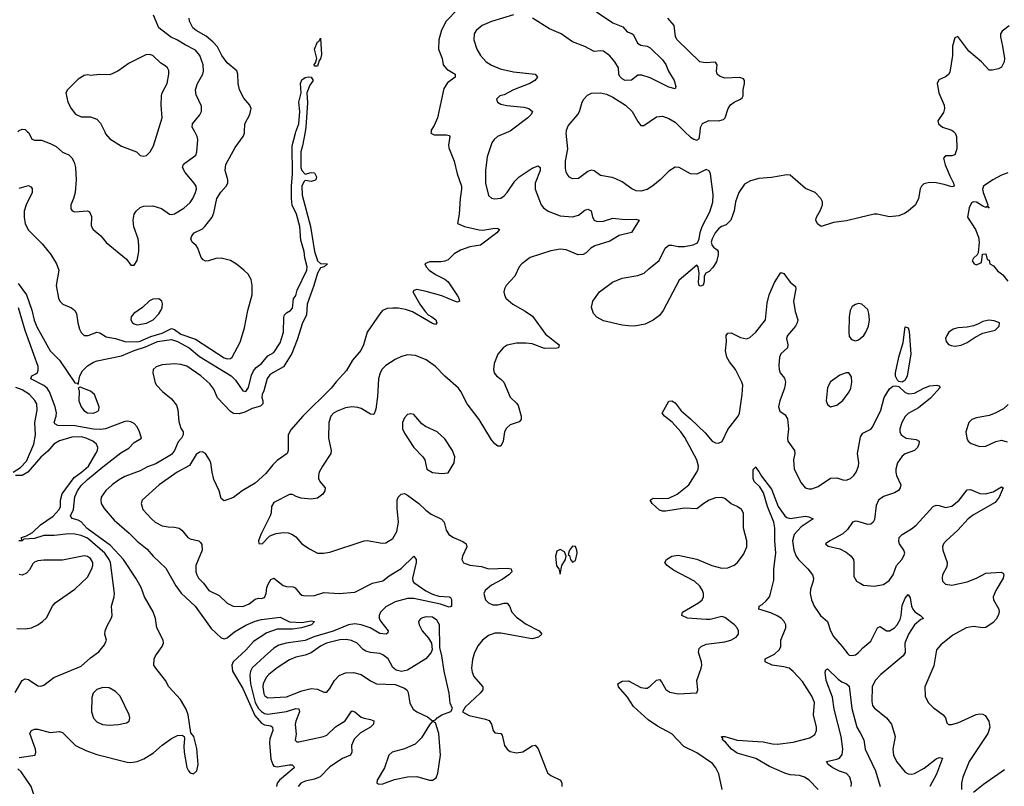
# Model space of a CAD drawing. Header units: inches. Extents: x 1449094 to 1618372, y 389908 to 534307.
# Tile 97 of 256: x 1474594 to 1480928, y 445791 to 450720. Entities that reach past the tile are written whole.
import ezdxf

# ---------------------------------------------------------------- set-up
doc = ezdxf.new("R2010")
doc.units = ezdxf.units.IN
doc.header["$MEASUREMENT"] = 0
for name, color, linetype in [('B4474', 7, 'Continuous'), ('B4475', 7, 'Continuous'), ('B4484', 7, 'Continuous'), ('B4485', 7, 'Continuous')]:
    doc.layers.add(name, color=color, linetype=linetype)

msp = doc.modelspace()

# ---------------------------------------------------------------- linework, layer by layer
at = {"layer": 'B4474', "color": 5}
for points, elevation in [([(1474584.6, 449024.6), (1474638, 448950), (1474673.1, 448853.1), (1474687.2, 448787.2), (1474704.6, 448744.6), (1474790, 448590.7), (1474850, 448530.6), (1474950, 448386), (1474963.6, 448383.6), (1474970, 448374), (1474982, 448430), (1474998, 448462), (1475030, 448494), (1475070, 448517.6), (1475093.4, 448526.6), (1475250, 448558.7), (1475330, 448592.8), (1475404.1, 448615.9), (1475479.8, 448650), (1475570, 448664.2), (1475609.5, 448650), (1475685.3, 448610), (1475750, 448554.3), (1475954.4, 448430), (1475983, 448403), (1476030, 448334), (1476050, 448330.4), (1476065.7, 448354.3), (1476084.9, 448435.1), (1476097.6, 448462.4), (1476116.2, 448483.8), (1476149.4, 448510), (1476190, 448558), (1476230, 448581), (1476270, 448643), (1476292, 448710), (1476294.5, 448805.5), (1476298.6, 448821.4), (1476310, 448836), (1476335.3, 448850), (1476350, 448864.7), (1476354.9, 448925.1), (1476370, 448947.3), (1476379.7, 448980.3), (1476440.4, 449110), (1476442.7, 449130), (1476428.7, 449188.7), (1476425.3, 449230), (1476403.5, 449303.5), (1476396.1, 449390), (1476375.3, 449470), (1476348, 449527.9), (1476341.8, 449570), (1476341.8, 449650), (1476348.8, 449730), (1476347.9, 449910), (1476368, 449990), (1476371.5, 450000)], 520), ([(1474590, 449636.9), (1474650, 449653.1), (1474666, 449646), (1474674.1, 449634.1), (1474674.9, 449610), (1474636.1, 449530), (1474622.8, 449490), (1474623, 449450), (1474630, 449408), (1474650, 449367.2), (1474739.7, 449279.7), (1474794, 449210), (1474831.8, 449150), (1474845.7, 449110), (1474828.5, 449010), (1474843.1, 448930), (1474853, 448910), (1474871.7, 448891.7), (1474927.7, 448867.7), (1474948.2, 448850), (1474959.3, 448830), (1474968.2, 448770), (1474979.5, 448730), (1474990, 448708), (1475010, 448690.4), (1475034, 448690), (1475090, 448710.4), (1475110, 448707.2), (1475150, 448680.2), (1475210, 448670.2), (1475270, 448650.1), (1475349.2, 448649.2), (1475370, 448653.1), (1475438, 448682), (1475510, 448704.2), (1475570, 448734.6), (1475590, 448727), (1475630, 448697.9), (1475725.5, 448665.5), (1475910, 448545.5), (1475930, 448539.7), (1475950, 448542.4), (1475960.5, 448550), (1476013.2, 448646.8), (1476040.9, 448739.1), (1476061.4, 448850), (1476090.6, 448950), (1476090.5, 449010), (1476083, 449050), (1476063.3, 449083.3), (1476037, 449110), (1475990, 449149.1), (1475950, 449172.3), (1475890, 449187.1), (1475855.5, 449184.5), (1475809.7, 449169.7), (1475790, 449168.4), (1475775.5, 449175.5), (1475762, 449190), (1475741.1, 449250), (1475728.7, 449268.7), (1475704.5, 449290), (1475695.1, 449310), (1475701.1, 449330), (1475717.4, 449350), (1475770, 449376.3), (1475786.2, 449390), (1475832.3, 449450), (1475842.5, 449477.5), (1475863, 449570), (1475889, 449611), (1475923.1, 449650), (1475932.4, 449670), (1475932.3, 449690), (1475916.8, 449750), (1475921.2, 449790), (1475981, 449898.9), (1476032.9, 449970), (1476039.4, 449990), (1476040.1, 450000)], 540), ([(1474644.8, 450000), (1474652.5, 449992.5), (1474671.6, 449951.6), (1474690, 449944.6), (1474733.7, 449946.3), (1474790, 449924.2), (1474830, 449903.8), (1474870, 449868.9), (1474910, 449850.3), (1474930, 449832.2), (1474944.7, 449804.7), (1474954.2, 449770), (1474957.7, 449690), (1474950.2, 449609.8), (1474941.1, 449570), (1474924.4, 449530), (1474924.4, 449504.4), (1474932, 449492), (1474950, 449484.6), (1475030, 449492), (1475043.9, 449483.9), (1475055.3, 449455.3), (1475054.4, 449394.4), (1475066.7, 449370), (1475117.3, 449330), (1475150, 449287.3), (1475281.1, 449181.1), (1475310, 449142), (1475330, 449142), (1475349.1, 449170.9), (1475360.9, 449230), (1475361.6, 449270), (1475355.4, 449310), (1475328.5, 449388.5), (1475324, 449430), (1475329.7, 449470), (1475344.2, 449490), (1475370, 449512.2), (1475390, 449520.9), (1475450, 449522.8), (1475507.1, 449507.1), (1475558, 449470), (1475570, 449467.2), (1475590, 449472.2), (1475650, 449507.6), (1475690, 449543.7), (1475708.4, 449570), (1475726, 449610), (1475730.9, 449630), (1475728.5, 449650), (1475717.2, 449670), (1475658.2, 449738.2), (1475641.3, 449770), (1475648.1, 449791.9), (1475727.8, 449850), (1475734.8, 449870), (1475740.3, 449950), (1475735.5, 449970), (1475720.1, 450000)], 560), ([(1476429.7, 450000), (1476413.8, 449910), (1476402, 449870), (1476403.6, 449770), (1476410.2, 449750.2), (1476430, 449727.3), (1476470, 449738), (1476490, 449736), (1476504, 449710), (1476498.8, 449690), (1476490, 449685.1), (1476470, 449680.5), (1476430, 449685.1), (1476421.8, 449678.2), (1476409.1, 449650), (1476411.4, 449591.4), (1476465.5, 449390), (1476490.3, 449230), (1476504.8, 449184.8), (1476510.6, 449170), (1476530, 449153), (1476574, 449150), (1476554, 449130), (1476530, 449124), (1476509.3, 449090.7), (1476486.5, 449010), (1476443.6, 448890), (1476439.5, 448820.5), (1476412.7, 448770), (1476379.3, 448660.7), (1476345.8, 448574.2), (1476291.2, 448488.8), (1476221.8, 448450), (1476203.8, 448436.2), (1476186.5, 448413.5), (1476165.7, 448334.3), (1476154.4, 448310), (1476152.4, 448290), (1476159.3, 448270), (1476159.1, 448250), (1476155.1, 448244.9), (1476143.9, 448236.1), (1476090, 448220.7), (1476043, 448197), (1476005.2, 448185.2), (1475970, 448187.1), (1475950, 448199.8), (1475867.8, 448287.8), (1475844.2, 448344.2), (1475818.4, 448378.4), (1475758.9, 448430), (1475670, 448491.5), (1475630, 448503.5), (1475590, 448506.2), (1475510, 448500.9), (1475472.2, 448487.8), (1475454, 448470), (1475450.4, 448450), (1475465.3, 448385.3), (1475473.7, 448370), (1475512, 448330), (1475570, 448282.3), (1475602.6, 448242.5), (1475611.5, 448211.5), (1475617.5, 448137.5), (1475630, 448093), (1475645.5, 448070), (1475645.8, 448050), (1475635.5, 448030), (1475613.8, 448006.2), (1475589.2, 447950), (1475570, 447924.1), (1475470, 447863.7), (1475415.8, 447844.2), (1475370, 447818.5), (1475270, 447782.4), (1475230, 447759.2), (1475188.6, 447730), (1475147.8, 447692.2), (1475119.5, 447650), (1475115.7, 447630), (1475118.2, 447610), (1475137, 447577), (1475201.8, 447501.7), (1475299.1, 447419.1), (1475350, 447366.2), (1475414.6, 447314.6), (1475453.4, 447270), (1475533.9, 447193.9), (1475599.4, 447079.4), (1475632.4, 447032.4), (1475722.4, 446950), (1475826.1, 446806.1), (1475890, 446744.9), (1475910, 446739.2), (1475930, 446745.7), (1475976.4, 446783.6), (1476050, 446827), (1476110, 446852.6), (1476150, 446863.6), (1476270, 446878.4), (1476330, 446847.3), (1476410, 446843.1), (1476470, 446855.3), (1476490.8, 446850), (1476470.7, 446830), (1476407.3, 446810), (1476350, 446802.1), (1476250, 446800.4), (1476183.3, 446776.7), (1476098.7, 446721.3), (1476050, 446665.2), (1475968, 446590), (1475958.9, 446570), (1475963.3, 446530), (1476030, 446419.5), (1476107, 446247), (1476150, 446197.2), (1476170, 446185.2), (1476210, 446179.6), (1476221.4, 446170), (1476223.6, 446150), (1476203.3, 446096.7), (1476200.9, 446070), (1476210, 445964.4), (1476222.5, 445930), (1476230, 445921), (1476250, 445916.8), (1476328.7, 445928.7), (1476348, 445928), (1476358.8, 445918.8), (1476360.8, 445910), (1476265, 445830), (1476251.4, 445810), (1476246.2, 445790)], 520), ([(1475141.1, 450000), (1475147.2, 449987.2), (1475174.3, 449954.3), (1475250, 449906), (1475346, 449870), (1475370, 449847.7), (1475390, 449841.6), (1475410, 449846.7), (1475433.3, 449870), (1475454.7, 449910), (1475482.2, 450000)], 580), ([(1477240.4, 450000), (1477238.8, 449990), (1477260.3, 449980.3), (1477340.3, 449980.3), (1477356.1, 449976.1), (1477361.6, 449970), (1477352.9, 449912.9), (1477355.8, 449895.8), (1477390, 449810.8), (1477409.2, 449730), (1477435.6, 449650), (1477437.1, 449630), (1477427, 449570), (1477421.2, 449470), (1477410.7, 449410), (1477454.8, 449390), (1477550, 449369.2), (1477572.9, 449367.1), (1477650, 449378.7), (1477670, 449377.3), (1477681, 449370), (1477663, 449350), (1477558.4, 449270), (1477490, 449259.3), (1477430, 449238.5), (1477390, 449213.7), (1477350, 449176.1), (1477330, 449167.2), (1477303.1, 449163.1), (1477230, 449164.2), (1477200.7, 449150), (1477208.2, 449130), (1477228.4, 449110), (1477270, 449082.3), (1477330, 449051.3), (1477350, 449034.3), (1477410, 448944.9), (1477418.7, 448930), (1477422.8, 448910), (1477410, 448904.2), (1477390.4, 448909.6), (1477310, 448945.1), (1477210, 448973.3), (1477150, 448984.5), (1477130, 448979), (1477124, 448970), (1477169.2, 448890), (1477202.7, 448842.7), (1477222.1, 448822.1), (1477246, 448810), (1477270.2, 448790), (1477277.6, 448770), (1477270, 448759.5), (1477250, 448766.4), (1477120.8, 448840.8), (1477076.4, 448856.4), (1477030, 448865.3), (1476993.9, 448866.1), (1476958, 448862), (1476928.5, 448850), (1476910.2, 448829.8), (1476830.3, 448710), (1476805.8, 448630), (1476787.9, 448592.1), (1476734.7, 448530), (1476696.2, 448463.8), (1476630, 448392.4), (1476598, 448350), (1476416, 448170), (1476337.9, 448082.1), (1476322, 448050), (1476320.4, 447950), (1476314.8, 447930), (1476250, 447885.6), (1476222.1, 447857.9), (1476178, 447802), (1476110, 447739.3), (1476024.9, 447690), (1475970, 447648.8), (1475910, 447626.6), (1475890, 447641.2), (1475876.9, 447690), (1475844.2, 447764.2), (1475832.2, 447810), (1475823.7, 447870), (1475816.1, 447890), (1475790.4, 447930.4), (1475770, 447941.2), (1475750, 447938.4), (1475730, 447924.7), (1475687.2, 447852.8), (1475607.6, 447810), (1475490.7, 447729.3), (1475383.1, 447630), (1475375.8, 447610), (1475387, 447570), (1475441.3, 447510), (1475466, 447490), (1475510, 447465.3), (1475550, 447458.5), (1475590, 447457.8), (1475620.7, 447450), (1475638.2, 447438.2), (1475674.9, 447390), (1475690, 447381.5), (1475746.8, 447370), (1475758.5, 447358.5), (1475765.9, 447345.8), (1475768.9, 447310), (1475726.5, 447210), (1475726.5, 447170), (1475733.2, 447150), (1475744.7, 447130), (1475776.6, 447096.6), (1475810, 447049.3), (1475877, 447017), (1475930, 446969), (1475968.5, 446948.5), (1476030, 446946), (1476070, 446963.9), (1476110, 446994.6), (1476130, 447000.3), (1476150, 446998.5), (1476170, 447005.3), (1476180.7, 447030), (1476184.8, 447070), (1476191.7, 447090), (1476210, 447120.3), (1476230, 447128.9), (1476290, 447081.6), (1476310, 447075.1), (1476353.5, 447073.5), (1476367.3, 447067.3), (1476395.5, 447030), (1476410, 447019.5), (1476430, 447014.9), (1476490, 447016.9), (1476550, 447036.9), (1476650.2, 447030.2), (1476750, 447039.6), (1476863.8, 447096.2), (1476930, 447111.1), (1476970, 447143.2), (1477048.5, 447191.5), (1477130, 447270.5), (1477143.8, 447250), (1477145.7, 447230), (1477121.5, 447130), (1477122.6, 447110), (1477130, 447100.4), (1477207, 447047), (1477250, 447027.2), (1477290, 447013.2), (1477356, 447010), (1477365.1, 447005.1), (1477371.4, 446991.4), (1477372, 446948), (1477370, 446944), (1477366.8, 446946.8), (1477357.1, 446942.9), (1477302.1, 446962.1), (1477130, 446998.4), (1477090, 446999.1), (1477010, 446977.9), (1476950, 446945.3), (1476915.1, 446910), (1476906.6, 446890), (1476907.7, 446870), (1476916.6, 446850), (1476964.7, 446790), (1476961.7, 446778.3), (1476950.8, 446770), (1476910, 446772.7), (1476847.9, 446810), (1476790, 446829.5), (1476750, 446835), (1476710, 446829.1), (1476611.3, 446788.7), (1476487.3, 446752.7), (1476430, 446728.7), (1476308.1, 446711.9), (1476262.2, 446697.8), (1476230, 446678), (1476170, 446626.3), (1476090, 446551.7), (1476078.1, 446530), (1476074.5, 446505.5), (1476079.7, 446450), (1476108.4, 446330), (1476130, 446291.3), (1476150, 446271.2), (1476170, 446259), (1476190, 446254.1), (1476310, 446272.7), (1476370.1, 446290.1), (1476390, 446288), (1476395.3, 446270), (1476371.2, 446210), (1476367.1, 446187.1), (1476373.7, 446126.3), (1476367.1, 446087.1), (1476376.9, 446076.9), (1476390, 446076.3), (1476549.3, 446110), (1476570, 446119.7), (1476626.5, 446173.5), (1476687.5, 446212.5), (1476730, 446274.9), (1476750, 446270.3), (1476790, 446236.2), (1476810, 446228), (1476850, 446221.1), (1476871.4, 446211.4), (1476870.4, 446190), (1476850.3, 446170), (1476785.9, 446134.1), (1476745.5, 446094.5), (1476727.7, 446052.3), (1476730.2, 446009.8), (1476723.1, 445990), (1476670, 445968.8), (1476590, 445914.8), (1476528, 445852), (1476490, 445835.8), (1476430, 445824.2), (1476403.1, 445810), (1476385.8, 445790)], 540), ([(1477739.6, 450000), (1477668.2, 449970), (1477646.7, 449950), (1477632.2, 449927.8), (1477602, 449838), (1477590.2, 449750), (1477591.1, 449670), (1477610.4, 449590), (1477630, 449572.4), (1477650, 449567.2), (1477690, 449573.4), (1477710, 449587.4), (1477729.7, 449610), (1477778.5, 449681.5), (1477807.7, 449710), (1477890, 449765.4), (1477930, 449781.1), (1477943.1, 449770), (1477941.8, 449750), (1477910.1, 449670), (1477909.4, 449630), (1477948.6, 449528.6), (1477963.7, 449510), (1477994.4, 449490), (1478070, 449459.4), (1478150, 449451.8), (1478190, 449464.2), (1478230, 449495.2), (1478250, 449502.3), (1478270.2, 449490.2), (1478278.3, 449450), (1478290, 449430.4), (1478310, 449421.7), (1478350, 449423.9), (1478410, 449444.7), (1478490, 449435.2), (1478556.7, 449436.7), (1478578.8, 449430), (1478528.9, 449351.1), (1478450, 449331.6), (1478390, 449296.2), (1478294.2, 449265.8), (1478268.9, 449251.1), (1478238.4, 449221.6), (1478219.3, 449210), (1478187.7, 449207.7), (1478110, 449239.3), (1478070, 449245.3), (1478010, 449234.5), (1477878.8, 449190), (1477824, 449150), (1477807.7, 449130), (1477779.1, 449070), (1477723.8, 449010), (1477712.7, 448990), (1477708.5, 448970), (1477712.2, 448950), (1477722.4, 448930), (1477766, 448890), (1477845.8, 448845.8), (1477892.7, 448812.7), (1477977.4, 448697.4), (1478064.9, 448630), (1478061, 448610), (1478052.6, 448607.4), (1477970, 448605.3), (1477890, 448635.4), (1477850, 448641.1), (1477790, 448641.1), (1477730, 448627), (1477704.9, 448610), (1477670, 448569.2), (1477646.4, 448510), (1477641.6, 448470), (1477646, 448450), (1477660.5, 448430), (1477690, 448408.7), (1477708.4, 448388.4), (1477750, 448293), (1477790, 448255.3), (1477799.8, 448239.8), (1477821.1, 448170), (1477819.3, 448150), (1477806.7, 448133.3), (1477750, 448115.1), (1477725.8, 448094.2), (1477713.7, 448070), (1477703.7, 448010), (1477690, 447977.2), (1477670, 447978.4), (1477650, 447991.8), (1477630, 448017.6), (1477550, 448148.4), (1477472.5, 448250), (1477431.7, 448330), (1477416, 448350), (1477328.9, 448428.9), (1477270, 448489.7), (1477210, 448533.3), (1477140.4, 448560.4), (1477090, 448565.3), (1477050, 448553.8), (1477010, 448535.5), (1476950, 448496.8), (1476927, 448473), (1476913.4, 448450), (1476902.4, 448410), (1476896.2, 448296.2), (1476884.8, 448215.2), (1476874.4, 448185.6), (1476870, 448182), (1476850, 448183.5), (1476790, 448219.8), (1476770, 448226.5), (1476730, 448229.8), (1476690, 448223.8), (1476636.1, 448203.9), (1476613.4, 448190), (1476595.6, 448170), (1476583.6, 448130), (1476580.7, 448030), (1476598, 447950), (1476595.5, 447930), (1476541.5, 447850), (1476520.7, 447810), (1476515.9, 447790), (1476515.8, 447770), (1476524.9, 447750), (1476559.5, 447710), (1476557.7, 447690), (1476544.9, 447670), (1476510, 447644.1), (1476470, 447636.8), (1476404, 447644), (1476373.5, 447653.5), (1476350, 447667.8), (1476330, 447667.8), (1476230, 447614.7), (1476214, 447590), (1476212, 447550), (1476205.3, 447530), (1476145.5, 447410), (1476131, 447370), (1476131.6, 447351.6), (1476154, 447350), (1476201.3, 447398.7), (1476214.1, 447405.8), (1476243.3, 447416.7), (1476290, 447423.6), (1476320.9, 447420.9), (1476350.2, 447410.2), (1476370, 447394.9), (1476410.3, 447350.3), (1476457.7, 447317.7), (1476510.4, 447290.4), (1476548.8, 447288.8), (1476590, 447296), (1476810, 447368.9), (1476830, 447370.3), (1476926.9, 447353.1), (1476950, 447356.5), (1476995, 447385), (1477020.8, 447430), (1477031.8, 447490), (1477022.3, 447577.7), (1477023.5, 447630), (1477030, 447650.4), (1477047.6, 447670), (1477070, 447672.6), (1477090, 447662.8), (1477161.7, 447610), (1477206.1, 447566.1), (1477240.5, 447540.5), (1477308.5, 447508.5), (1477324, 447490), (1477337.6, 447437.6), (1477355.3, 447410), (1477385.5, 447390), (1477445.6, 447365.6), (1477465.3, 447350), (1477470.2, 447330), (1477442, 447270), (1477439.5, 447250), (1477450, 447228.4), (1477490, 447213.1), (1477564.1, 447204.1), (1477610, 447189.2), (1477730, 447192.9), (1477754.8, 447190), (1477759.5, 447170), (1477740.3, 447150), (1477698.9, 447121.1), (1477630, 447083.8), (1477587.7, 447050), (1477579, 447030), (1477590.2, 446990.2), (1477610.4, 446970), (1477637.8, 446957.8), (1477670, 446958.2), (1477710, 446969), (1477730, 446968.5), (1477744.6, 446950), (1477760.3, 446910), (1477790, 446877.8), (1477852.4, 446832.4), (1477935.8, 446790), (1477953, 446770), (1477932.7, 446750), (1477890, 446739.8), (1477690, 446774.5), (1477650, 446774.4), (1477610, 446759.3), (1477570.7, 446729.3), (1477543.7, 446696.3), (1477519.3, 446650), (1477507, 446607), (1477500.2, 446550), (1477504.1, 446524.1), (1477515.9, 446495.9), (1477573, 446430), (1477573.4, 446410), (1477557.1, 446390), (1477459.9, 446300.1), (1477442, 446270), (1477485.1, 446245.1), (1477590, 446223.1), (1477613.7, 446213.7), (1477628.7, 446190), (1477641.1, 446150), (1477650, 446135.5), (1477690, 446130.4), (1477698.6, 446118.6), (1477713.9, 446053.9), (1477730, 446030.5), (1477750, 446015.5), (1477790, 446006), (1477830, 446012.7), (1477890, 446050.4), (1477910, 446054.9), (1477930, 446030.6), (1477990, 445876.3), (1478010, 445859.5), (1478072.4, 445830), (1478082.4, 445810), (1478081.3, 445790)], 560), ([(1480000, 449448.3), (1479913.1, 449426.9), (1479830, 449417.1), (1479750, 449390.7), (1479726.6, 449406.6), (1479716.3, 449430), (1479719.1, 449450), (1479744.7, 449495.3), (1479758, 449530), (1479758, 449550), (1479748, 449570), (1479710.6, 449610), (1479650, 449634.9), (1479550, 449720.7), (1479530, 449722.8), (1479430, 449704.9), (1479350, 449698.9), (1479295.5, 449684.5), (1479257.7, 449662.3), (1479219.5, 449610), (1479198, 449550), (1479190, 449492), (1479169.2, 449430), (1479138, 449402), (1479109.5, 449390.5), (1479090, 449376), (1479069, 449350), (1479049, 449310), (1479042, 449290), (1479048.4, 449268.4), (1479056.4, 449256.4), (1479080.4, 449240.4), (1479088, 449230), (1479088.4, 449208.4), (1479076.5, 449163.5), (1479053.6, 449126.4), (1479030, 449102), (1479008, 449090), (1478998, 449070), (1478996.4, 449036.4), (1478990, 449014), (1478973.6, 449006.4), (1478966, 449010), (1478961, 449030), (1478964.7, 449090), (1478958, 449130), (1478950, 449142), (1478835.6, 449044.4), (1478734, 448850), (1478710, 448819.1), (1478670, 448787.7), (1478617.2, 448762.8), (1478550, 448750.4), (1478510, 448752.2), (1478470, 448755.8), (1478350, 448783.8), (1478307.3, 448807.3), (1478284.9, 448830), (1478273.4, 448870), (1478282, 448910), (1478324.9, 448970), (1478408.1, 449031.9), (1478470, 449057.4), (1478570, 449075.1), (1478610.4, 449089.6), (1478640.9, 449119.1), (1478708.7, 449171.3), (1478745.5, 449250), (1478770, 449269.4), (1478790, 449271.3), (1478830, 449260.7), (1478870, 449260.9), (1478927.3, 449272.7), (1478954.8, 449285.2), (1478966, 449310), (1478971, 449351), (1478983.8, 449390), (1479034.8, 449485.2), (1479053.7, 449546.3), (1479055.3, 449595.3), (1479038.9, 449730), (1479030, 449747.7), (1479010, 449757.6), (1478950, 449727.6), (1478910, 449728.8), (1478837.3, 449770), (1478810, 449772.8), (1478770, 449746.7), (1478713.5, 449690), (1478667.8, 449652.2), (1478630, 449629.1), (1478590, 449617.3), (1478560.7, 449620.7), (1478532, 449632.1), (1478470, 449677.4), (1478430, 449696.9), (1478405.1, 449705.1), (1478330, 449717.3), (1478289.2, 449749.2), (1478270, 449752.2), (1478250, 449743.5), (1478190, 449698.3), (1478150, 449697.4), (1478130, 449707), (1478119.4, 449719.4), (1478110, 449738.8), (1478105, 449765), (1478105.8, 449810), (1478119.8, 449890), (1478109.3, 449990), (1478110.7, 450000)], 580), ([(1478873.2, 450000), (1478910, 449964), (1478930, 449951.3), (1478950, 449946), (1478966, 449954), (1478971.1, 450000)], 580), ([(1479113, 445770), (1479091.8, 445871.8), (1479072.6, 445910), (1479050, 445938), (1478950, 446006.3), (1478866.7, 446046.7), (1478790, 446127.3), (1478697.3, 446177.3), (1478637.2, 446217.2), (1478542.9, 446302.9), (1478504.6, 446364.6), (1478445.6, 446430), (1478442, 446450), (1478470, 446467.2), (1478510, 446467.8), (1478590, 446426), (1478618.9, 446421.1), (1478630, 446422.3), (1478650, 446434.9), (1478690, 446472.4), (1478710, 446477.1), (1478722.7, 446462.8), (1478750, 446413), (1478776.7, 446396.7), (1478830, 446384.9), (1478949.1, 446390.9), (1478957.2, 446410), (1478949.7, 446470), (1478978.5, 446550), (1478981.7, 446570), (1478980.4, 446590), (1478960.5, 446650), (1478964.2, 446675.8), (1478978, 446690), (1479010, 446704.2), (1479130, 446720.3), (1479169.7, 446730.3), (1479203.7, 446750), (1479218.4, 446770), (1479217.6, 446790), (1479209.6, 446810), (1479191.8, 446830), (1479130, 446876.9), (1479110, 446882), (1479035.8, 446864.2), (1479010, 446862.8), (1478891, 446871), (1478854.5, 446890), (1478858.4, 446910), (1478961.3, 446970), (1478984, 446990), (1478992.8, 447010), (1478993.2, 447030), (1478987.2, 447050), (1478970, 447077.8), (1478935.1, 447110), (1478800.7, 447180.7), (1478758.7, 447210), (1478743.7, 447230), (1478754.5, 447250), (1478790, 447270.3), (1478830, 447277.8), (1478950, 447250.2), (1479046.8, 447210), (1479110, 447194), (1479150, 447194.9), (1479190, 447212.7), (1479210, 447228), (1479250, 447280.5), (1479272.6, 447330), (1479272.4, 447370), (1479251.1, 447450), (1479250, 447548), (1479238, 447570), (1479210, 447589.7), (1479170, 447608), (1479130, 447642), (1479108.7, 447648.7), (1479070, 447646.3), (1479030.3, 447630), (1478995.3, 447610), (1478950, 447575.3), (1478870, 447579.2), (1478750, 447558.9), (1478730, 447559.3), (1478710, 447567.2), (1478662.4, 447610), (1478649.5, 447630), (1478670, 447643.8), (1478730, 447640.7), (1478770, 447644.1), (1478824, 447670), (1478899.1, 447730), (1478951, 447810), (1478958.5, 447830), (1478960.4, 447850), (1478949.8, 447890), (1478872.8, 448032.8), (1478846.6, 448070), (1478791.5, 448131.5), (1478742.9, 448170), (1478727.8, 448190), (1478770, 448267.3), (1478790, 448268.4), (1478810, 448255.8), (1478850, 448204.2), (1478910, 448154.3), (1479002.7, 448062.7), (1479048.9, 448010), (1479070, 447998.3), (1479090, 447996.5), (1479112.6, 448007.4), (1479150, 448084.9), (1479215.8, 448170), (1479224.4, 448190), (1479242.3, 448310), (1479245.4, 448370), (1479240.5, 448390), (1479199.7, 448470), (1479159.5, 448519.5), (1479144, 448550), (1479133.7, 448590), (1479141, 448650), (1479139.5, 448690), (1479150, 448704), (1479170, 448706.4), (1479230, 448676.5), (1479270, 448667), (1479290, 448675.8), (1479329.6, 448710), (1479390.8, 448789.2), (1479403.3, 448896.7), (1479414.8, 448950), (1479450, 449030.4), (1479490, 449094.8), (1479510, 449087.7), (1479550, 449033), (1479584.9, 449004.9), (1479588, 448990), (1479572, 448910), (1479583.4, 448843.4), (1479599.5, 448790), (1479596.5, 448770), (1479585.3, 448750), (1479533.4, 448690), (1479527.6, 448670), (1479534.9, 448630), (1479533, 448610), (1479490, 448572), (1479482, 448550), (1479476.7, 448496.7), (1479478.7, 448470), (1479486.4, 448450), (1479514.4, 448414.4), (1479520.3, 448390), (1479514.9, 448350), (1479483.6, 448270), (1479475.3, 448230), (1479483.4, 448203.4), (1479518.5, 448178.5), (1479533.2, 448153.2), (1479539.6, 448090), (1479533.4, 448030), (1479535.8, 448010), (1479578.5, 447950), (1479580.2, 447930), (1479571.5, 447890), (1479576, 447830), (1479621.2, 447741.2), (1479646.8, 447710), (1479670, 447703.8), (1479690, 447704.4), (1479730, 447717.6), (1479810, 447771.3), (1479850, 447773.4), (1479890, 447760.9), (1479910, 447759.6), (1479938.4, 447770), (1479960.5, 447790), (1479974.8, 447810), (1479991, 447850), (1479992.3, 447870), (1479982.7, 447930), (1480000, 448024.4)], 560), ([(1474590, 445975.8), (1474693.2, 445990), (1474698.9, 446010), (1474695.1, 446030), (1474660.5, 446130), (1474669.7, 446150.3), (1474690, 446158.3), (1474710, 446158.5), (1474790, 446136.5), (1474850, 446142), (1474870, 446137), (1474953.6, 446053.7), (1475020.4, 446020.4), (1475090, 445995.8), (1475286.2, 445946.2), (1475310, 445943.8), (1475350, 445950.2), (1475393.5, 445966.5), (1475455, 446005), (1475510, 446055.6), (1475570, 446098.4), (1475610, 446118), (1475639.1, 446119.1), (1475651.3, 446111.3), (1475655.3, 446095.3), (1475650.4, 446049.6), (1475651.8, 446010), (1475668.6, 445911.4), (1475679.5, 445890), (1475690, 445877.1), (1475713.2, 445870), (1475734.7, 445890), (1475743, 445930), (1475733.6, 446033.6), (1475715.1, 446110), (1475695.5, 446135.5), (1475678.7, 446250), (1475666.3, 446286.3), (1475628.7, 446348.7), (1475553.2, 446430), (1475532, 446472), (1475469.2, 446550), (1475458, 446570), (1475458.7, 446610), (1475468, 446630), (1475511, 446690), (1475518.5, 446710), (1475518.3, 446730), (1475477.4, 446810), (1475468.2, 446870), (1475452.4, 446912.4), (1475397.7, 447010), (1475375.8, 447070), (1475341.8, 447130), (1475261.9, 447250), (1475179.2, 447339.2), (1475028.1, 447448.1), (1474990, 447490.3), (1474970, 447502.6), (1474932.7, 447512.7), (1474921, 447530), (1474939.9, 447570), (1474948.3, 447651.7), (1474965.7, 447690), (1474990, 447723.9), (1475030, 447764), (1475130, 447843.9), (1475245.7, 447934.3), (1475296, 447964), (1475330, 448000.4), (1475378, 448030), (1475365.6, 448070), (1475350, 448101.2), (1475330, 448123.7), (1475310, 448134.7), (1475290, 448138.3), (1475270, 448135.5), (1475146, 448090), (1475115.4, 448084.6), (1475070, 448086.9), (1474950, 448108.6), (1474839, 448110), (1474820.8, 448120.8), (1474817.2, 448130), (1474829.9, 448170), (1474831.9, 448191.9), (1474822.4, 448230), (1474786.7, 448326.7), (1474770.9, 448350.9), (1474749, 448369), (1474666.3, 448410), (1474672, 448430), (1474698, 448442), (1474708, 448452), (1474713.3, 448466.7), (1474713.2, 448490), (1474630, 448722), (1474586.5, 448866.5)], 520), ([(1480000, 448893.6), (1479990, 448895.6), (1479970, 448889.4), (1479950, 448875.1), (1479937.1, 448850), (1479930.5, 448810), (1479928, 448710), (1479930, 448682), (1479944.5, 448664.5), (1479970, 448654.8), (1479990, 448661), (1480000, 448669.2)], 580), ([(1474552, 447810), (1474599.3, 447840.7), (1474638.2, 447881.8), (1474685.3, 447990), (1474695.5, 448050), (1474691.7, 448130), (1474706.4, 448210), (1474703.9, 448250), (1474692.3, 448272.3), (1474657.5, 448310), (1474610, 448339.4), (1474570, 448354.4)], 540), ([(1474566, 446394), (1474610, 446470.4), (1474630, 446481.3), (1474650, 446476.5), (1474710, 446437), (1474730, 446435.3), (1474750, 446440.4), (1474813.2, 446490), (1474990, 446563), (1475050, 446617.3), (1475103.8, 446656.2), (1475140.1, 446699.9), (1475152, 446730), (1475142.9, 446770), (1475145.1, 446790), (1475157.1, 446822.9), (1475185.8, 446874.2), (1475189.6, 446890), (1475184.2, 446950), (1475203.1, 447010), (1475205.1, 447030), (1475179.4, 447230), (1475170.8, 447250), (1475142.5, 447290), (1475030, 447386.5), (1474990, 447403.5), (1474950, 447413), (1474910, 447413.8), (1474817.2, 447402.8), (1474750, 447403), (1474690, 447384.6), (1474620.9, 447379.1), (1474610.6, 447370), (1474589.4, 447370), (1474608.9, 447371.1), (1474606, 447390), (1474638.9, 447401.1), (1474677.3, 447422.7), (1474727.7, 447472.3), (1474810, 447527.2), (1474849, 447570), (1474857.3, 447590), (1474857.3, 447630), (1474868.1, 447671.9), (1474943.9, 447776.1), (1474993, 447810), (1475037.9, 447850), (1475084.9, 447930), (1475094, 447950), (1475096, 447970), (1475088.9, 447990), (1475065.6, 448010), (1475022.6, 448030), (1474990, 448037.7), (1474930, 448036.4), (1474850, 448012.7), (1474813.4, 447990), (1474775, 447945), (1474730, 447907.4), (1474647.7, 447810), (1474610, 447789.9), (1474568, 447790)], 540), ([(1479731.3, 445770), (1479673.7, 445830), (1479642.4, 445850), (1479610, 445860.2), (1479550, 445865.4), (1479515.5, 445875.5), (1479418.6, 445918.6), (1479330, 445969.9), (1479210, 446003.9), (1479172.8, 446030), (1479135.6, 446075.5), (1479116.2, 446090), (1479117.5, 446097.5), (1479108, 446110), (1479131, 446110), (1479210, 446087.8), (1479375.9, 446075.9), (1479435.9, 446064.1), (1479470, 446062.2), (1479570, 446074.6), (1479678, 446102), (1479710, 446123), (1479720.5, 446150), (1479720.5, 446170), (1479700.9, 446250), (1479707.8, 446330), (1479690, 446369.6), (1479630, 446464.7), (1479570, 446529.6), (1479543.7, 446550), (1479510, 446559.8), (1479434, 446570), (1479389, 446590), (1479389.2, 446610), (1479450, 446640.3), (1479482.6, 446670), (1479489.7, 446690), (1479491.3, 446730), (1479522, 446810), (1479522, 446830), (1479512.3, 446850), (1479495.1, 446870), (1479466.9, 446886.9), (1479425.9, 446905.9), (1479349.3, 446930), (1479351.6, 446950), (1479370, 446959.7), (1479396.6, 446983.4), (1479416.8, 447010), (1479425, 447030), (1479444.4, 447115.6), (1479445.8, 447190), (1479459.2, 447290), (1479451.6, 447370), (1479451.9, 447450), (1479445, 447490), (1479404.5, 447590), (1479378.4, 447678.4), (1479355.9, 447715.9), (1479318, 447750), (1479312, 447770), (1479312.9, 447827.1), (1479330, 447844.7), (1479333.3, 447833.3), (1479350, 447815.5), (1479365.5, 447785.5), (1479430, 447701.1), (1479474.1, 447590), (1479515.4, 447530), (1479530, 447518.4), (1479550, 447511.8), (1479650, 447528.4), (1479670, 447524.4), (1479698.8, 447510), (1479621.8, 447458.2), (1479577.1, 447410), (1479564.7, 447370), (1479573.4, 447310), (1479590, 447270.2), (1479604.8, 447250), (1479664.6, 447190), (1479694, 447150), (1479699.7, 447130), (1479698.2, 447110), (1479681, 447059), (1479678.8, 447030), (1479687.5, 446990), (1479705.9, 446950), (1479744.7, 446890), (1479790.1, 446850.1), (1479809.4, 446790), (1479830, 446753.1), (1479886, 446690), (1479921.5, 446641.5), (1479930, 446634.9), (1479950, 446631.7), (1479970, 446636.9), (1479990, 446650.3), (1480000, 446661.1)], 540), ([(1480000, 447490), (1479985.7, 447494.3), (1479970, 447495.6), (1479950.8, 447490), (1479918.3, 447441.7), (1479890, 447415.1), (1479804.7, 447370), (1479778, 447350), (1479795.3, 447335.3), (1479870, 447318), (1479910, 447295.6), (1479943.1, 447270), (1479957, 447250), (1479960.3, 447230), (1479959.3, 447139.3), (1479977.3, 447110), (1480000, 447096.6)], 560), ([(1474575.6, 446804.4), (1474630, 446803.1), (1474670, 446810.3), (1474710.9, 446829.1), (1474740.9, 446850), (1474766.5, 446873.5), (1474805.6, 446950), (1474823.6, 446970), (1474950, 447057.4), (1475030, 447134.9), (1475059.3, 447190), (1475065.6, 447210), (1475065.3, 447230), (1475050, 447255.6), (1475030, 447268.6), (1475010, 447271.6), (1474870, 447245.8), (1474750, 447244.4), (1474710, 447239.7), (1474690, 447231.5), (1474679, 447221), (1474657.2, 447182.8), (1474639, 447161), (1474610, 447148.2), (1474590, 447153.5)], 560), ([(1479942.2, 445790), (1479944.9, 445810), (1479934.6, 445850), (1479912.8, 445872.8), (1479868.2, 445888.2), (1479825, 445910), (1479795.4, 445930), (1479785.1, 445950), (1479850, 445964.1), (1479867.6, 445972.4), (1479885.2, 445994.8), (1479889.9, 446030), (1479877.6, 446110), (1479832.5, 446287.5), (1479823.1, 446363.1), (1479783.1, 446470), (1479775.5, 446524.5), (1479780.1, 446539.9), (1479790, 446546.8), (1479859.4, 446479.4), (1479882.6, 446462.6), (1479912.4, 446450), (1479930, 446435.3), (1479946.8, 446290), (1479979.9, 446170), (1480000, 446134.6)], 520), ([(1474570, 444774.3), (1474609.7, 444790), (1474639.2, 444820.8), (1474703, 444950), (1474713, 444987), (1474712.2, 445030), (1474685.6, 445110), (1474681.9, 445150), (1474687.8, 445192.2), (1474728.6, 445290), (1474750.5, 445390), (1474765.8, 445554.2), (1474764.2, 445610), (1474752.8, 445652.8), (1474730, 445683.9), (1474690, 445725.6), (1474667.7, 445790), (1474604.6, 445884.6), (1474582.3, 445902.3)], 520)]:
    msp.add_lwpolyline(points, dxfattribs=dict(at, elevation=elevation))
for points, elevation in [([(1475490, 448925.2), (1475450, 448922.7), (1475430, 448913.2), (1475384.4, 448870), (1475328.5, 448830), (1475312, 448810), (1475308.9, 448790), (1475320.4, 448770), (1475330, 448764.4), (1475350, 448759.1), (1475410, 448768.6), (1475452.6, 448790), (1475490, 448828.8), (1475502.6, 448850), (1475511.2, 448870), (1475513.4, 448893.4), (1475509.5, 448909.5)], 560), ([(1479910, 448449), (1479870, 448435.1), (1479810, 448392), (1479790, 448354), (1479782.4, 448270), (1479790, 448244.7), (1479810, 448230.7), (1479850, 448241.3), (1479890, 448270.6), (1479930, 448327.3), (1479940.7, 448350), (1479946.6, 448390), (1479944.7, 448424.7), (1479928.7, 448448.7)], 580), ([(1474982.8, 448357.2), (1474971.1, 448348.9), (1474975.9, 448335.9), (1474974, 448270), (1474988.9, 448230), (1475006.5, 448206.5), (1475030, 448192.3), (1475070, 448189.3), (1475096.8, 448203.2), (1475102.4, 448210), (1475104.7, 448230), (1475074.6, 448310), (1475050, 448331.2)], 520), ([(1477110, 448186.6), (1477090, 448180.9), (1477070, 448159.3), (1477057.6, 448130), (1477057.1, 448090), (1477070, 448061), (1477130.5, 447970), (1477188.2, 447910), (1477200.5, 447890), (1477213.4, 447830), (1477250, 447808.8), (1477310, 447801.3), (1477350, 447807.3), (1477389.5, 447870), (1477393.3, 447910), (1477377.6, 447950), (1477330, 448026), (1477279.3, 448070), (1477205.1, 448105.1), (1477181.1, 448121.1), (1477130, 448180.9)], 580), ([(1478070, 447314), (1478050, 447302), (1478041.6, 447270), (1478048.3, 447208.3), (1478062, 447190), (1478070, 447154), (1478082, 447210), (1478105.2, 447250), (1478109, 447270), (1478098, 447298)], 580), ([(1478150, 447334), (1478131.3, 447310), (1478122, 447282), (1478130, 447274), (1478138, 447250), (1478150, 447232), (1478170, 447242), (1478179.5, 447290), (1478178, 447310), (1478170, 447333.2)], 580), ([(1477210, 446879.8), (1477186.1, 446873.9), (1477173.3, 446866.7), (1477160.3, 446850), (1477164, 446830), (1477182.8, 446790), (1477223.4, 446743.4), (1477244.4, 446710), (1477248.7, 446670), (1477242, 446650), (1477206.7, 446610), (1477090, 446538), (1477050, 446529.6), (1477016.6, 446536.6), (1476995.2, 446555.2), (1476964.4, 446610), (1476930, 446636.8), (1476910, 446645), (1476850, 446652.1), (1476820.2, 446660.2), (1476803.5, 446670), (1476765.1, 446710), (1476728.7, 446728.7), (1476695, 446735), (1476653.5, 446733.5), (1476568.3, 446711.7), (1476528.8, 446691.2), (1476470, 446649.2), (1476430, 446634.8), (1476370, 446621.2), (1476330, 446603.4), (1476250, 446552.2), (1476196.8, 446510), (1476179.2, 446490), (1476161.2, 446450), (1476159, 446430), (1476165.9, 446385.9), (1476171.6, 446371.6), (1476190, 446359.3), (1476310, 446366.3), (1476410, 446404.1), (1476470, 446419.2), (1476510, 446416.3), (1476550, 446395.8), (1476570, 446395.5), (1476590, 446419.3), (1476618.5, 446470), (1476650, 446502.3), (1476690, 446520.9), (1476742.6, 446522.6), (1476790, 446509), (1476850, 446468), (1476890, 446449.1), (1477010, 446445.3), (1477070, 446422.4), (1477085.5, 446410), (1477094, 446394), (1477104.9, 446325), (1477126.3, 446286.3), (1477150, 446268.8), (1477218.3, 446238.3), (1477250, 446212), (1477270, 446218), (1477279, 446230), (1477310, 446250.6), (1477368.7, 446271.3), (1477378, 446290), (1477364.5, 446324.5), (1477356.9, 446390), (1477324.5, 446530), (1477310.9, 446630), (1477296.6, 446683.4), (1477294.4, 446830), (1477278.5, 446858.5), (1477250, 446877.5)], 560), ([(1475130, 446427), (1475090, 446412.7), (1475067.3, 446390), (1475058, 446362), (1475056.5, 446270), (1475069.2, 446229.2), (1475090, 446205.5), (1475127.3, 446187.3), (1475170, 446184.6), (1475230, 446188.9), (1475282, 446198), (1475299, 446210), (1475302.7, 446230), (1475298, 446250), (1475240.5, 446370), (1475210, 446400.7), (1475170, 446422.9)], 540), ([(1477250, 446208.7), (1477230, 446185.2), (1477178, 446102), (1477138.6, 446061.4), (1477070, 446031.1), (1476990.5, 446010), (1476969.4, 445990.6), (1476940.3, 445910), (1476894.8, 445830), (1476892, 445810), (1476904.5, 445804.5), (1476930, 445806.4), (1477006.2, 445833.8), (1477090, 445852.2), (1477150, 445852.7), (1477230, 445830.6), (1477250, 445830.8), (1477274.2, 445845.8), (1477284.8, 445875.2), (1477300.5, 445990), (1477291.2, 446131.2), (1477270, 446198)], 560)]:
    msp.add_lwpolyline(points, close=True, dxfattribs=dict(at, elevation=elevation))
at = {"layer": 'B4475', "color": 5}
for points, elevation in [([(1477412.3, 450787.7), (1477336.9, 450710), (1477308, 450652), (1477290.1, 450590), (1477289.4, 450530), (1477312.6, 450470), (1477318.7, 450430), (1477341.8, 450401.8), (1477395.8, 450370), (1477395.8, 450350), (1477346, 450314), (1477322.3, 450277.7), (1477282.7, 450090), (1477260.7, 450039.3), (1477242, 450010), (1477240.4, 450000)], 540), ([(1478305.2, 450770), (1478410, 450700.7), (1478474, 450674), (1478501.8, 450641.8), (1478531, 450631), (1478542.2, 450622.2), (1478569.3, 450569.3), (1478590, 450556.5), (1478630, 450548.9), (1478650, 450538.3), (1478730, 450461.1), (1478750, 450432.7), (1478767.2, 450390), (1478804.4, 450330), (1478814, 450290), (1478810, 450275.3), (1478770, 450285.6), (1478650, 450346.4), (1478596.2, 450363.8), (1478570, 450363), (1478529, 450331), (1478489.5, 450330), (1478470, 450339.7), (1478454.5, 450354.5), (1478447.9, 450370), (1478445.8, 450410), (1478423, 450450), (1478390, 450487.5), (1478350, 450518.2), (1478330, 450520.4), (1478290, 450515.6), (1478230, 450546.8), (1478150, 450578.8), (1478078.4, 450630), (1478002, 450662), (1477892.7, 450730)], 560), ([(1475720.1, 450000), (1475704.7, 450030), (1475705.4, 450050), (1475752.5, 450107.5), (1475764.4, 450130), (1475763.1, 450163.1), (1475730, 450237.2), (1475725.3, 450270), (1475738.8, 450310), (1475772.3, 450370), (1475777.8, 450390), (1475775, 450430), (1475753.7, 450490), (1475724.3, 450524.3), (1475658.2, 450558.2), (1475610, 450589), (1475564.2, 450610), (1475490, 450668.2), (1475454.6, 450750)], 560), ([(1476040.1, 450000), (1476043.5, 450050), (1476075.1, 450110), (1476083.6, 450150), (1476075.6, 450170), (1476036.2, 450216.2), (1476009, 450269), (1475999.8, 450310), (1475998.5, 450370), (1475990.8, 450390.8), (1475930, 450442), (1475895.5, 450490), (1475865.8, 450545.8), (1475837.8, 450577.8), (1475794.4, 450614.4), (1475729.7, 450650), (1475707.8, 450667.8), (1475687, 450710), (1475684.5, 450730)], 540), ([(1477770, 450752), (1477630, 450709.6), (1477570, 450682.4), (1477530.4, 450650), (1477517.1, 450630), (1477515.3, 450590), (1477534.9, 450530), (1477557.6, 450490), (1477594.9, 450450), (1477630, 450426.9), (1477684, 450404), (1477770, 450384.3), (1477910.2, 450370.3), (1477924.9, 450350), (1477908, 450330), (1477874.9, 450310), (1477770.4, 450270), (1477710, 450236.4), (1477682.8, 450230), (1477661.6, 450210), (1477668.2, 450190), (1477690, 450177.1), (1477727.7, 450167.7), (1477838, 450158), (1477869.2, 450149.2), (1477892.4, 450130), (1477884.2, 450110), (1477863.6, 450090), (1477750, 450004.4), (1477739.6, 450000)], 560), ([(1478971.1, 450000), (1478974, 450026), (1478987.3, 450052.7), (1479027.8, 450072.2), (1479090, 450069.1), (1479121.3, 450078.7), (1479133.1, 450090), (1479150.7, 450150), (1479167.1, 450172.9), (1479190, 450189.2), (1479231.9, 450208.1), (1479241.5, 450218.5), (1479247.9, 450230), (1479248.3, 450270), (1479256.9, 450310), (1479257, 450330), (1479250, 450339.3), (1479227.6, 450347.6), (1479130, 450343.2), (1479096.1, 450356.1), (1479081.3, 450370), (1479077.4, 450390), (1479082, 450430), (1479070, 450448), (1479003.8, 450443.8), (1478970.2, 450450.2), (1478823.2, 450590), (1478812.9, 450610), (1478803.4, 450683.4), (1478764.4, 450730)], 580), ([(1475482.2, 450000), (1475509.8, 450090), (1475503.9, 450170), (1475505.8, 450230), (1475511.6, 450250), (1475542.7, 450310), (1475554.7, 450370), (1475553.9, 450393.9), (1475545.1, 450410), (1475530, 450423.6), (1475501.5, 450441.5), (1475450, 450489.7), (1475430, 450496.5), (1475405.3, 450494.7), (1475299.6, 450440.4), (1475226, 450390), (1475173.8, 450366.2), (1475110, 450367.6), (1475050, 450360.9), (1475030, 450366), (1475010, 450361.2), (1474970, 450337.2), (1474901, 450270), (1474891, 450250), (1474904.9, 450190), (1474926, 450150), (1474953.4, 450113.4), (1474990, 450096.4), (1475050, 450094.9), (1475090, 450080.3), (1475114.8, 450054.8), (1475141.1, 450000)], 580), ([(1476371.5, 450000), (1476389, 450050), (1476395.8, 450130), (1476389.1, 450190), (1476404.4, 450250), (1476401, 450310), (1476410, 450333.4), (1476430, 450348.4), (1476450, 450353.4), (1476470, 450350.4), (1476481.1, 450330), (1476461, 450299), (1476441.1, 450250), (1476445.3, 450185.3), (1476435, 450030), (1476429.7, 450000)], 520), ([(1478110.7, 450000), (1478112.1, 450010), (1478123.2, 450036.7), (1478184.7, 450110), (1478194.7, 450130), (1478211.7, 450190), (1478222.6, 450210), (1478245.9, 450234.1), (1478273.2, 450246.8), (1478330, 450249.8), (1478370, 450241.6), (1478410, 450222.2), (1478491, 450171), (1478534.8, 450130), (1478570, 450064.5), (1478590, 450040.5), (1478610, 450039.7), (1478690, 450094.5), (1478730, 450099.3), (1478770, 450085), (1478810, 450061.8), (1478873.2, 450000)], 580), ([(1474581.7, 450000), (1474590, 450007.1), (1474610, 450015.9), (1474630, 450014.2), (1474644.8, 450000)], 560)]:
    msp.add_lwpolyline(points, dxfattribs=dict(at, elevation=elevation))
at = {"layer": 'B4475', "color": 5, "elevation": 520}
msp.add_lwpolyline([(1476510, 450421.2), (1476490, 450422), (1476487.6, 450430), (1476498, 450442), (1476505.6, 450470), (1476491.6, 450530), (1476510, 450578.8), (1476519.3, 450580.7), (1476530, 450602), (1476536, 450496), (1476530, 450468.7), (1476521.4, 450458.6)], close=True, dxfattribs=at)
at = {"layer": 'B4484', "color": 5}
for points, elevation in [([(1480603.1, 450000), (1480612.3, 449990), (1480620.7, 449970), (1480623, 449890), (1480610, 449850.8), (1480590, 449844.4), (1480550, 449844.9), (1480537, 449830), (1480547.8, 449787.8), (1480576.9, 449716.9), (1480602, 449670), (1480606, 449650), (1480590, 449646), (1480541.4, 449661.4), (1480490, 449670.6), (1480447.2, 449672.8), (1480410, 449664), (1480396, 449650), (1480387.5, 449632.5), (1480377, 449570), (1480357, 449530), (1480310, 449488.2), (1480286.7, 449473.3), (1480250, 449458.4), (1480190, 449452.7), (1480110, 449470.5), (1480090, 449470.5), (1480000, 449448.3)], 580), ([(1480950, 449735.8), (1480910, 449719.7), (1480854, 449690), (1480794, 449650), (1480788.4, 449630), (1480791.8, 449610), (1480822, 449530), (1480820.7, 449520.7), (1480830, 449508.7), (1480818, 449518), (1480810, 449513.2), (1480790, 449522), (1480750, 449546), (1480730, 449549), (1480716.9, 449543.1), (1480702, 449510), (1480691.3, 449450), (1480742.8, 449370), (1480761.4, 449321.4), (1480766.8, 449290), (1480759.6, 449220.4), (1480752.7, 449207.3), (1480730, 449186), (1480722, 449170), (1480734, 449150), (1480750, 449144.7), (1480782, 449158), (1480787.3, 449212.7), (1480810, 449214), (1480818, 449178), (1480830, 449174), (1480834, 449150), (1480858, 449138), (1480885.2, 449105.2), (1480918.8, 449078.8), (1480950, 449038.8)], 580), ([(1480000, 448669.2), (1480025.2, 448690), (1480038, 448710), (1480053.6, 448750), (1480060.5, 448790), (1480057.6, 448830), (1480050, 448857.2), (1480011.3, 448891.3), (1480000, 448893.6)], 580), ([(1480000, 448024.4), (1480002.4, 448037.6), (1480018.3, 448061.7), (1480070, 448087.2), (1480079.7, 448100.3), (1480133.3, 448210), (1480155.1, 448290), (1480190, 448347.4), (1480210, 448362.6), (1480230, 448366.7), (1480250, 448362), (1480290, 448323.8), (1480313.4, 448313.4), (1480350, 448319.2), (1480410, 448351.1), (1480450, 448366.5), (1480494, 448370), (1480506.8, 448366.8), (1480514.4, 448354.4), (1480453.6, 448286.4), (1480375.4, 448224.6), (1480310, 448187.2), (1480290, 448168), (1480269.1, 448130), (1480256.5, 448090), (1480256.5, 448070), (1480264.9, 448050), (1480297.3, 448030), (1480360, 448020), (1480380.5, 448010), (1480378.3, 447990), (1480369, 447970), (1480350.3, 447950), (1480290, 447927.7), (1480270, 447914.2), (1480241.8, 447870), (1480230.2, 447830), (1480230.2, 447810), (1480234, 447790), (1480261.5, 447730), (1480258.3, 447710), (1480247.5, 447692.5), (1480222.3, 447677.7), (1480150, 447654), (1480118.9, 447630), (1480103.6, 447596.4), (1480092.8, 447507.2), (1480084.9, 447490), (1480070, 447476), (1480050, 447474.8), (1480000, 447490)], 560), ([(1480953.2, 448246.8), (1480922.5, 448217.5), (1480870, 448189.7), (1480830, 448174.7), (1480750, 448160.5), (1480718.8, 448150), (1480699.3, 448130), (1480680.4, 448070), (1480686, 448030), (1480694.8, 448010), (1480714.4, 447994.4), (1480770, 447975.8), (1480810, 447978.9), (1480873, 448007), (1480910, 448015.5), (1480946.7, 448006.7)], 580), ([(1480000, 447096.6), (1480023, 447083), (1480090, 447077.8), (1480150, 447087.4), (1480186.5, 447113.5), (1480212.4, 447150), (1480235.4, 447210), (1480269.7, 447250), (1480284.1, 447275.9), (1480287.1, 447290), (1480282.6, 447310), (1480254.5, 447350), (1480250, 447365.2), (1480252.3, 447390), (1480270, 447410.2), (1480330, 447445.3), (1480360.5, 447470), (1480470, 447590.3), (1480490, 447598), (1480510, 447596.5), (1480550, 447583.6), (1480590, 447592.8), (1480638.5, 447630), (1480690, 447696.5), (1480710, 447699), (1480770, 447673.4), (1480807.9, 447672.1), (1480855.8, 447684.2), (1480910, 447716.3), (1480921, 447710), (1480895.3, 447650), (1480870, 447616.3), (1480730, 447535.5), (1480695.3, 447510), (1480630, 447437.2), (1480553.7, 447370), (1480537.4, 447350), (1480530.3, 447330), (1480531.8, 447310), (1480560.3, 447230), (1480558.3, 447201.7), (1480530.7, 447150), (1480527.7, 447130), (1480530.8, 447110), (1480550.5, 447090.5), (1480590, 447084.4), (1480690, 447106), (1480749.3, 447130), (1480810, 447161.5), (1480908.4, 447168.4), (1480920.5, 447160.5), (1480926, 447150), (1480920.9, 447130), (1480873.8, 447050), (1480856.9, 447010), (1480858.9, 446990), (1480892.6, 446930), (1480893.9, 446910), (1480888.7, 446890), (1480874.8, 446865.2), (1480855.4, 446844.6), (1480810, 446811.9), (1480790, 446808.9), (1480730, 446819), (1480681.6, 446810), (1480596.7, 446763.3), (1480520.2, 446699.8), (1480492.6, 446667.4), (1480475.3, 446564.7), (1480417, 446430), (1480418.4, 446370), (1480438.4, 446330), (1480470, 446296.4), (1480535.5, 446250), (1480550.4, 446230), (1480558, 446198), (1480568.1, 446188.1), (1480588.5, 446188.5), (1480630, 446199.6), (1480747.6, 446252.4), (1480770, 446256.5), (1480790, 446254.9), (1480805.3, 446245.3), (1480828.9, 446210), (1480834.9, 446170), (1480821.1, 446130), (1480702.8, 445950), (1480661.5, 445850), (1480652.9, 445810), (1480653.7, 445770)], 560), ([(1480000, 446661.1), (1480018.8, 446681.2), (1480070, 446723.6), (1480112.7, 446810), (1480130, 446817.4), (1480170, 446791.2), (1480190, 446790.2), (1480220.7, 446810), (1480239.1, 446830), (1480257.4, 446862.6), (1480265.3, 446890), (1480270, 446952.7), (1480290, 447001.1), (1480310, 447024.9), (1480322, 447002), (1480330.2, 446950), (1480338.9, 446930), (1480353, 446913), (1480388.7, 446890), (1480407.7, 446870), (1480390, 446863.1), (1480350.9, 446830), (1480312.1, 446770), (1480288.9, 446710), (1480289.3, 446650.7), (1480277.3, 446630), (1480133.6, 446510), (1480098.2, 446470), (1480078.8, 446430), (1480076.7, 446336.7), (1480081.1, 446310), (1480090, 446295.5), (1480170.4, 446230), (1480202.6, 446190), (1480226.3, 446110), (1480210.2, 446030), (1480215.3, 445990), (1480234.6, 445950), (1480290, 445882), (1480310.2, 445870.2), (1480330, 445868.3), (1480350, 445873.7), (1480413, 445907), (1480490, 445967.5), (1480510, 445975.8), (1480531.1, 445971.1), (1480492.2, 445867.8), (1480448.9, 445790)], 540), ([(1480000, 446134.6), (1480025.4, 446090), (1480032.8, 446030), (1480100.1, 445890), (1480129, 445790)], 520), ([(1480730, 445753.1), (1480794.6, 445805.4), (1480930, 445898)], 560)]:
    msp.add_lwpolyline(points, dxfattribs=dict(at, elevation=elevation))
for points, elevation in [([(1480270, 448389.2), (1480250, 448394), (1480241.3, 448401.3), (1480228.9, 448428.9), (1480228.8, 448448.8), (1480249.3, 448550), (1480276.6, 448643.4), (1480290, 448744.7), (1480310, 448738), (1480315.4, 448715.4), (1480327.3, 448570), (1480302.3, 448430), (1480290, 448401.6)], 560), ([(1480829.1, 448789.1), (1480790, 448779.3), (1480758.4, 448761.6), (1480730, 448752), (1480690, 448743.7), (1480630, 448739.6), (1480598.8, 448730), (1480570.8, 448710), (1480557.3, 448690), (1480550.7, 448670), (1480554.8, 448650), (1480570, 448631), (1480586.2, 448626.2), (1480610, 448621.6), (1480650, 448626.4), (1480690, 448643.8), (1480741, 448679), (1480790, 448704), (1480870, 448724), (1480895.3, 448750), (1480898, 448770), (1480863.2, 448783.2)], 580)]:
    msp.add_lwpolyline(points, close=True, dxfattribs=dict(at, elevation=elevation))
at = {"layer": 'B4485', "color": 5, "elevation": 580}
msp.add_lwpolyline([(1480958.8, 450681.2), (1480914.2, 450645.8), (1480903.9, 450630), (1480902.9, 450610), (1480917.1, 450550), (1480928.2, 450470), (1480927.6, 450450), (1480910, 450414.8), (1480890, 450404), (1480850, 450394.8), (1480830, 450396), (1480781.6, 450450), (1480698.8, 450518.8), (1480630, 450612.7), (1480610, 450602.8), (1480595.6, 450550), (1480595.3, 450490), (1480576.9, 450383.1), (1480570, 450368.2), (1480550, 450352.2), (1480507, 450333), (1480495.6, 450310), (1480507.9, 450250), (1480540.3, 450170), (1480544.2, 450150), (1480536.8, 450123.2), (1480501.3, 450070), (1480504.2, 450050), (1480530, 450029.7), (1480589.6, 450009.6), (1480601.6, 450001.6), (1480603.1, 450000)], dxfattribs=at)

doc.saveas('drawing.dxf')
